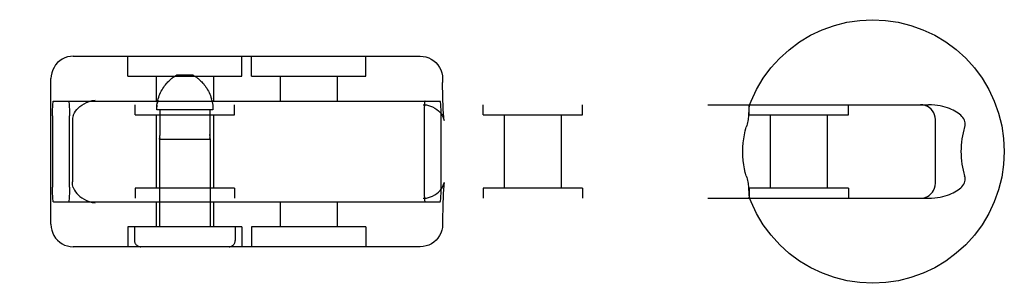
# Model space of a CAD drawing. Header units: inches. Extents: x 0 to 274, y 0 to 177.
# Tile 60 of 138: x 78.645 to 80.627, y 89.275 to 89.805. Entities that reach past the tile are written whole.
import ezdxf

# ---------------------------------------------------------------- set-up
doc = ezdxf.new("R2010")
doc.units = ezdxf.units.IN
doc.header["$LTSCALE"] = 15.069778
doc.header["$MEASUREMENT"] = 0
doc.linetypes.add('HIDDEN', pattern=[0.2, 0.1, -0.1])
doc.layers.add('DEFAULT_2', color=8, linetype='HIDDEN')

msp = doc.modelspace()

# ---------------------------------------------------------------- linework, layer by layer
at = {"layer": 'DEFAULT_2', "color": 8, "linetype": 'HIDDEN'}
for p, q in [((78.7526, 89.7318), (79.4514, 89.7318)), ((78.8623, 89.6918), (78.8623, 89.7318)), ((79.0923, 89.6918), (79.0923, 89.7318)), ((79.1117, 89.6918), (79.1117, 89.7318)), ((79.3417, 89.6918), (79.3417, 89.7318)), ((78.7076, 89.3938), (78.7076, 89.6868)), ((78.8623, 89.6918), (79.0922, 89.6918)), ((78.9198, 89.6918), (78.9198, 89.6418)), ((78.9939, 89.6938), (78.9607, 89.6938)), ((79.0348, 89.6918), (79.0348, 89.6418)), ((79.1117, 89.6918), (79.3417, 89.6918)), ((79.1692, 89.6918), (79.1692, 89.6418)), ((79.2842, 89.6918), (79.2842, 89.6418)), ((79.4964, 89.6868), (79.4964, 89.6793)), ((78.7127, 89.6418), (79.4913, 89.6418)), ((79.0316, 89.6432), (79.0308, 89.6464)), ((77.0161, 89.6343), (80.4747, 89.6343)), ((78.8773, 89.6143), (78.8773, 89.6343)), ((79.0339, 89.6238), (78.9206, 89.6238)), ((78.9211, 89.6336), (78.9208, 89.6303)), ((78.9272, 89.6238), (78.9272, 89.5746)), ((79.0273, 89.6238), (79.0273, 89.5746)), ((79.0773, 89.6143), (79.0773, 89.6343)), ((79.5777, 89.6143), (79.5777, 89.6343)), ((79.7777, 89.6143), (79.7777, 89.6343)), ((80.1135, 89.6143), (80.1135, 89.6343)), ((80.3135, 89.6143), (80.3135, 89.6343)), ((78.7107, 89.6118), (78.7107, 89.4688)), ((78.7449, 89.4688), (78.7449, 89.6118)), ((78.7509, 89.6013), (78.7509, 89.4792)), ((78.8773, 89.6143), (79.0772, 89.6143)), ((78.9198, 89.6143), (78.9198, 89.4663)), ((79.0348, 89.6143), (79.0348, 89.4663)), ((79.459, 89.6118), (79.459, 89.4688)), ((79.4933, 89.4688), (79.4933, 89.6118)), ((79.4994, 89.6033), (79.4996, 89.6027)), ((79.5777, 89.6143), (79.7777, 89.6143)), ((79.6202, 89.6143), (79.6202, 89.4663)), ((79.7352, 89.6143), (79.7352, 89.4663)), ((80.1135, 89.6143), (80.3135, 89.6143)), ((80.156, 89.6143), (80.156, 89.4663)), ((80.271, 89.6143), (80.271, 89.4663)), ((80.4886, 89.4763), (80.4886, 89.6043)), ((78.9263, 89.565), (78.9264, 89.5657)), ((78.9263, 89.5653), (78.9263, 89.565)), ((78.9263, 89.565), (78.9263, 89.3888)), ((78.9263, 89.565), (79.0283, 89.565)), ((78.9264, 89.5657), (78.9265, 89.5663)), ((79.0273, 89.5746), (79.0274, 89.5733)), ((79.0281, 89.5657), (79.0282, 89.5653)), ((79.0282, 89.5653), (79.0283, 89.565)), ((79.0283, 89.565), (79.0282, 89.5651)), ((79.0283, 89.565), (79.0283, 89.3888)), ((78.8773, 89.4663), (78.8773, 89.4463)), ((79.0772, 89.4663), (78.8773, 89.4663)), ((79.0773, 89.4663), (79.0773, 89.4463)), ((79.4994, 89.4772), (79.4996, 89.4778)), ((79.5777, 89.4663), (79.5777, 89.4463)), ((79.7777, 89.4663), (79.5777, 89.4663)), ((79.7777, 89.4663), (79.7777, 89.4463)), ((80.1135, 89.4663), (80.1135, 89.4463)), ((80.3135, 89.4663), (80.1135, 89.4663)), ((80.3135, 89.4663), (80.3135, 89.4463)), ((77.0161, 89.4463), (80.4747, 89.4463)), ((78.7127, 89.4388), (79.4913, 89.4388)), ((78.9198, 89.4388), (78.9198, 89.3888)), ((79.0348, 89.4388), (79.0348, 89.3888)), ((79.1692, 89.4388), (79.1692, 89.3888)), ((79.2842, 89.4388), (79.2842, 89.3888)), ((79.4964, 89.4013), (79.4964, 89.3938)), ((78.8623, 89.3888), (78.8623, 89.3488)), ((79.0922, 89.3888), (78.8623, 89.3888)), ((78.8758, 89.3888), (78.8758, 89.3613)), ((79.0788, 89.3888), (79.0788, 89.3613)), ((79.0923, 89.3888), (79.0923, 89.3488)), ((79.1117, 89.3888), (79.1117, 89.3488)), ((79.3417, 89.3888), (79.1117, 89.3888)), ((79.3417, 89.3888), (79.3417, 89.3488)), ((79.4514, 89.3488), (78.7526, 89.3488))]:
    msp.add_line(p, q, dxfattribs=at)
for points in [[(80.1139, 89.6324), (80.1176, 89.6417), (80.1287, 89.6651), (80.142, 89.6874), (80.1575, 89.7083), (80.175, 89.7276), (80.1942, 89.745), (80.2151, 89.7605), (80.2373, 89.7739), (80.2608, 89.785), (80.2853, 89.7938), (80.3105, 89.8001), (80.3362, 89.804), (80.3622, 89.8053), (80.3882, 89.804), (80.4139, 89.8002), (80.4391, 89.7939), (80.4636, 89.7852), (80.4872, 89.774), (80.5095, 89.7607), (80.5304, 89.7452), (80.5497, 89.7277), (80.5672, 89.7084), (80.5827, 89.6875), (80.5961, 89.6652), (80.6072, 89.6417), (80.616, 89.6172), (80.6223, 89.592), (80.6261, 89.5662), (80.6274, 89.5403)], [(78.7526, 89.7318), (78.7468, 89.7314), (78.7411, 89.7303), (78.7356, 89.7284), (78.7304, 89.7259), (78.7255, 89.7227), (78.7211, 89.7189), (78.7171, 89.7145), (78.7138, 89.7095), (78.7111, 89.7042), (78.7092, 89.6985), (78.708, 89.6927), (78.7076, 89.6868)], [(79.4514, 89.7318), (79.4571, 89.7314), (79.4628, 89.7303), (79.4683, 89.7284), (79.4735, 89.7259), (79.4784, 89.7227), (79.4829, 89.7189), (79.4868, 89.7145), (79.4902, 89.7095), (79.4928, 89.7042), (79.4948, 89.6985), (79.496, 89.6927), (79.4964, 89.6868)], [(78.9206, 89.6238), (78.9206, 89.627), (78.9208, 89.6303), (78.9211, 89.6336), (78.9216, 89.6368), (78.9222, 89.64), (78.9229, 89.6432), (78.9237, 89.6464), (78.9247, 89.6495), (78.9258, 89.6526), (78.927, 89.6556), (78.9284, 89.6586), (78.9298, 89.6616), (78.9314, 89.6645), (78.9331, 89.6672), (78.9348, 89.6699), (78.9365, 89.6723), (78.9383, 89.6746), (78.94, 89.6767), (78.9417, 89.6786), (78.9433, 89.6803), (78.9449, 89.6819), (78.9464, 89.6833), (78.9479, 89.6847), (78.9493, 89.6859), (78.9506, 89.687), (78.9519, 89.688), (78.9532, 89.689), (78.9544, 89.6898), (78.9555, 89.6906)], [(78.9532, 89.689), (78.9519, 89.688), (78.9506, 89.687)], [(78.9607, 89.6938), (78.9597, 89.6932), (78.9587, 89.6927), (78.9577, 89.692), (78.9567, 89.6914), (78.9555, 89.6906)], [(78.9939, 89.6938), (78.9948, 89.6932), (78.9958, 89.6927), (78.9968, 89.692), (78.9979, 89.6914), (78.999, 89.6906)], [(79.0013, 89.689), (79.0001, 89.6898), (78.999, 89.6906)], [(79.0013, 89.689), (79.0026, 89.688), (79.0039, 89.687), (79.0052, 89.6859), (79.0066, 89.6847), (79.0081, 89.6833), (79.0096, 89.6819), (79.0112, 89.6803), (79.0128, 89.6786), (79.0145, 89.6767), (79.0162, 89.6746), (79.018, 89.6723), (79.0197, 89.6699), (79.0214, 89.6673), (79.0231, 89.6645), (79.0247, 89.6616), (79.0261, 89.6587), (79.0275, 89.6556), (79.0287, 89.6526), (79.0298, 89.6495), (79.0308, 89.6464)], [(79.0096, 89.6819), (79.0081, 89.6833), (79.0067, 89.6847), (79.0052, 89.6859), (79.0039, 89.687)], [(79.4996, 89.6027), (79.4995, 89.6033), (79.4993, 89.6044), (79.4991, 89.606), (79.4989, 89.6082), (79.4986, 89.611), (79.4983, 89.6144), (79.498, 89.6185), (79.4977, 89.6232), (79.4974, 89.6287), (79.4972, 89.6349), (79.4969, 89.642), (79.4967, 89.65), (79.4965, 89.6589), (79.4964, 89.6687), (79.4964, 89.6793)], [(78.7107, 89.6118), (78.7107, 89.6165), (78.7108, 89.621), (78.7109, 89.6254), (78.7111, 89.6294), (78.7113, 89.633), (78.7115, 89.636), (78.7118, 89.6385), (78.7121, 89.6403), (78.7124, 89.6414), (78.7127, 89.6418)], [(78.7429, 89.6418), (78.7432, 89.6414), (78.7435, 89.6403), (78.7438, 89.6385), (78.7441, 89.636), (78.7443, 89.633), (78.7445, 89.6294), (78.7447, 89.6254), (78.7448, 89.621), (78.7449, 89.6165), (78.7449, 89.6118)], [(78.7525, 89.6124), (78.7537, 89.6153), (78.7552, 89.6183), (78.7571, 89.6213), (78.7595, 89.6245), (78.7624, 89.6276), (78.7657, 89.6306), (78.7697, 89.6336), (78.7742, 89.6364), (78.7793, 89.6389), (78.7849, 89.641), (78.7908, 89.6425), (78.797, 89.6435)], [(78.9229, 89.6433), (78.9222, 89.6401), (78.9216, 89.6368)], [(79.0316, 89.6433), (79.0323, 89.6401), (79.0329, 89.6368), (79.0334, 89.6336), (79.0337, 89.6303), (79.0339, 89.627), (79.0339, 89.6238)], [(79.461, 89.6418), (79.4607, 89.6414), (79.4604, 89.6403), (79.4601, 89.6385), (79.4598, 89.636), (79.4596, 89.633), (79.4594, 89.6294), (79.4592, 89.6254), (79.4591, 89.621), (79.459, 89.6165), (79.459, 89.6118)], [(79.4933, 89.6118), (79.4932, 89.6165), (79.4932, 89.621), (79.4931, 89.6254), (79.4929, 89.6294), (79.4927, 89.633), (79.4924, 89.636), (79.4922, 89.6385), (79.4919, 89.6403), (79.4916, 89.6414), (79.4913, 89.6418)], [(79.4573, 89.6343), (79.4639, 89.6338), (79.4701, 89.6324), (79.4757, 89.6303), (79.4806, 89.6277), (79.4847, 89.6249), (79.4882, 89.6218), (79.4914, 89.6184), (79.494, 89.615), (79.496, 89.6117), (79.4975, 89.6087), (79.4984, 89.6064), (79.4991, 89.6046), (79.4994, 89.6034), (79.4994, 89.6033)], [(80.1127, 89.6215), (80.1125, 89.6172), (80.1125, 89.6149), (80.1123, 89.6125), (80.1121, 89.6099), (80.1118, 89.6071), (80.1114, 89.6043), (80.1109, 89.6013), (80.1103, 89.5983), (80.1096, 89.5953), (80.1087, 89.5923), (80.1078, 89.5893)], [(80.1139, 89.6324), (80.1137, 89.6315), (80.1134, 89.6303), (80.1131, 89.6288), (80.113, 89.6272), (80.1129, 89.6254), (80.1128, 89.6235), (80.1127, 89.6215)], [(80.1157, 89.6343), (80.115, 89.634), (80.1145, 89.6335), (80.114, 89.6326)], [(80.4886, 89.6043), (80.4882, 89.6091), (80.4871, 89.6137), (80.4853, 89.618), (80.4828, 89.622), (80.4798, 89.6255), (80.4763, 89.6285), (80.4724, 89.6309), (80.468, 89.6327), (80.4634, 89.6339), (80.4586, 89.6343)], [(80.5475, 89.5893), (80.5483, 89.5922), (80.5486, 89.595), (80.5486, 89.5979), (80.5481, 89.6006), (80.5471, 89.6033), (80.5458, 89.6059), (80.5441, 89.6085), (80.5421, 89.6109), (80.5398, 89.6133), (80.5372, 89.6155), (80.5344, 89.6176), (80.5314, 89.6196), (80.5281, 89.6215), (80.5246, 89.6233), (80.5209, 89.625), (80.5169, 89.6266), (80.5127, 89.6281), (80.5082, 89.6295), (80.5034, 89.6308), (80.4983, 89.6319), (80.4929, 89.6329), (80.4872, 89.6336), (80.4811, 89.6341), (80.4747, 89.6343)], [(78.7525, 89.6124), (78.7518, 89.6101), (78.7513, 89.6074), (78.751, 89.6045), (78.7509, 89.6013)], [(80.1008, 89.5403), (80.101, 89.5489), (80.1016, 89.5574), (80.1026, 89.5659), (80.104, 89.5741), (80.1057, 89.5819), (80.1078, 89.5893)], [(80.5475, 89.5893), (80.5458, 89.5836), (80.5443, 89.5778), (80.543, 89.5718), (80.5419, 89.5656), (80.5411, 89.5593), (80.5405, 89.553), (80.5402, 89.5466), (80.5401, 89.5403)], [(78.9267, 89.5678), (78.9266, 89.567), (78.9265, 89.5663), (78.9264, 89.5657)], [(78.9267, 89.5678), (78.9268, 89.5688), (78.9269, 89.5698), (78.927, 89.5709), (78.9271, 89.5721)], [(78.9272, 89.5746), (78.9271, 89.5733), (78.9271, 89.5721)], [(79.0274, 89.5721), (79.0274, 89.5733), (79.0273, 89.5746)], [(79.0274, 89.5721), (79.0275, 89.5709), (79.0276, 89.5698), (79.0277, 89.5688), (79.0278, 89.5678)], [(79.0281, 89.5657), (79.028, 89.5663), (79.0279, 89.567), (79.0278, 89.5678)], [(80.1078, 89.4913), (80.1059, 89.4978), (80.1042, 89.5051), (80.1028, 89.5132), (80.1017, 89.5219), (80.101, 89.5309), (80.1008, 89.5403)], [(80.6274, 89.5403), (80.6261, 89.5143), (80.6223, 89.4886), (80.616, 89.4633), (80.6072, 89.4389), (80.5961, 89.4154), (80.5828, 89.3931), (80.5673, 89.3722), (80.5498, 89.3529), (80.5306, 89.3355), (80.5097, 89.32), (80.4874, 89.3066), (80.4639, 89.2955), (80.4395, 89.2867), (80.4143, 89.2804), (80.3886, 89.2766), (80.3626, 89.2753), (80.3366, 89.2765), (80.3109, 89.2803), (80.2857, 89.2866), (80.2612, 89.2954), (80.2376, 89.3065), (80.2153, 89.3198), (80.1944, 89.3353), (80.1751, 89.3528), (80.1576, 89.3721), (80.1421, 89.393), (80.1287, 89.4153), (80.1176, 89.4388), (80.1139, 89.4481)], [(80.5401, 89.5403), (80.5402, 89.5339), (80.5405, 89.5275), (80.5411, 89.5212), (80.5419, 89.5149), (80.543, 89.5087), (80.5443, 89.5027), (80.5458, 89.4969), (80.5475, 89.4913)], [(80.1078, 89.4913), (80.1087, 89.4882), (80.1096, 89.4852), (80.1103, 89.4822), (80.1109, 89.4792), (80.1114, 89.4762), (80.1118, 89.4734), (80.1121, 89.4707), (80.1123, 89.4681), (80.1125, 89.4656), (80.1125, 89.4633)], [(80.4747, 89.4463), (80.4811, 89.4464), (80.4872, 89.4469), (80.4929, 89.4476), (80.4983, 89.4486), (80.5034, 89.4497), (80.5082, 89.451), (80.5127, 89.4524), (80.5169, 89.4539), (80.5209, 89.4555), (80.5246, 89.4572), (80.5281, 89.459), (80.5314, 89.4609), (80.5344, 89.4629), (80.5372, 89.465), (80.5398, 89.4672), (80.5421, 89.4695), (80.5441, 89.472), (80.5458, 89.4745), (80.5471, 89.4771), (80.548, 89.4798), (80.5486, 89.4826), (80.5486, 89.4855), (80.5483, 89.4883), (80.5475, 89.4913)], [(78.7127, 89.4388), (78.7124, 89.4391), (78.7121, 89.4402), (78.7118, 89.442), (78.7115, 89.4445), (78.7113, 89.4475), (78.7111, 89.4511), (78.7109, 89.4551), (78.7108, 89.4595), (78.7107, 89.464), (78.7107, 89.4688)], [(78.7449, 89.4688), (78.7449, 89.464), (78.7448, 89.4595), (78.7447, 89.4551), (78.7445, 89.4511), (78.7443, 89.4475), (78.7441, 89.4445), (78.7438, 89.442), (78.7435, 89.4402), (78.7432, 89.4391), (78.7429, 89.4388)], [(78.7525, 89.4681), (78.7518, 89.4705), (78.7513, 89.4731), (78.751, 89.476), (78.7509, 89.4792)], [(78.7525, 89.4681), (78.7537, 89.4652), (78.7552, 89.4622), (78.7571, 89.4592), (78.7595, 89.4561), (78.7624, 89.4529), (78.7657, 89.4499), (78.7697, 89.4469), (78.7742, 89.4441), (78.7793, 89.4416), (78.7849, 89.4396), (78.7908, 89.438), (78.797, 89.437)], [(79.4573, 89.4463), (79.4639, 89.4467), (79.4701, 89.4481), (79.4757, 89.4502), (79.4806, 89.4528), (79.4847, 89.4557), (79.4882, 89.4587), (79.4914, 89.4621), (79.494, 89.4655), (79.496, 89.4688), (79.4975, 89.4718), (79.4984, 89.4741), (79.4991, 89.4759), (79.4994, 89.4771), (79.4994, 89.4772)], [(79.459, 89.4688), (79.459, 89.464), (79.4591, 89.4595), (79.4592, 89.4551), (79.4594, 89.4511), (79.4596, 89.4475), (79.4598, 89.4445), (79.4601, 89.442), (79.4604, 89.4402), (79.4607, 89.4391), (79.461, 89.4388)], [(79.4913, 89.4388), (79.4916, 89.4391), (79.4919, 89.4402), (79.4922, 89.442), (79.4924, 89.4445), (79.4927, 89.4475), (79.4929, 89.4511), (79.4931, 89.4551), (79.4932, 89.4595), (79.4932, 89.464), (79.4933, 89.4688)], [(79.4996, 89.4778), (79.4995, 89.4772), (79.4993, 89.4762), (79.4991, 89.4745), (79.4989, 89.4723), (79.4986, 89.4695), (79.4983, 89.4661), (79.498, 89.462), (79.4977, 89.4573), (79.4974, 89.4518), (79.4972, 89.4456), (79.4969, 89.4385), (79.4967, 89.4305), (79.4965, 89.4216), (79.4964, 89.4119), (79.4964, 89.4013)], [(80.1125, 89.4633), (80.1127, 89.459), (80.1128, 89.457), (80.1129, 89.4551), (80.113, 89.4534), (80.1131, 89.4517), (80.1134, 89.4503), (80.1137, 89.449), (80.1139, 89.4481)], [(80.4586, 89.4463), (80.4636, 89.4467), (80.4682, 89.4478), (80.4725, 89.4496), (80.4763, 89.452), (80.4797, 89.4549), (80.4826, 89.4583), (80.4851, 89.4621), (80.4869, 89.4663), (80.4882, 89.4709), (80.4886, 89.4763)], [(80.114, 89.4479), (80.1145, 89.447), (80.115, 89.4465), (80.1157, 89.4463)], [(78.7076, 89.3938), (78.708, 89.3876), (78.7092, 89.3818), (78.7111, 89.3763), (78.7137, 89.3711), (78.717, 89.3663), (78.7208, 89.3619), (78.7252, 89.3581), (78.73, 89.3548), (78.7352, 89.3522), (78.7408, 89.3503), (78.7466, 89.3492), (78.7526, 89.3488)], [(79.4964, 89.3938), (79.4959, 89.3876), (79.4948, 89.3818), (79.4928, 89.3763), (79.4902, 89.3711), (79.487, 89.3663), (79.4831, 89.3619), (79.4788, 89.3581), (79.474, 89.3548), (79.4687, 89.3522), (79.4632, 89.3503), (79.4573, 89.3492), (79.4514, 89.3488)]]:
    msp.add_lwpolyline(points, dxfattribs=at)
for centre, start, end in [((78.8883, 89.3613), 180, 270), ((79.0663, 89.3613), 270, 360)]:
    msp.add_arc(centre, 0.0125, start, end, dxfattribs=at)

doc.saveas('drawing.dxf')
